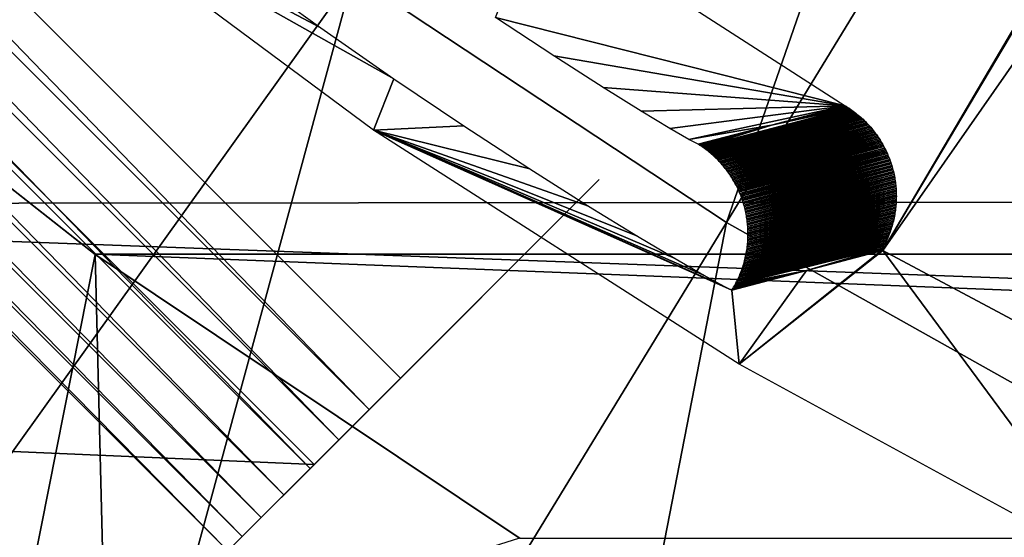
# Model space of a CAD drawing. Header units: millimetres. Extents: x -30.2 to 30.2, y -30.2 to 30.2.
# Tile 10 of 191: x -14.8 to -11, y -21 to -19. Entities that reach past the tile are written whole.
import ezdxf

# ---------------------------------------------------------------- set-up
doc = ezdxf.new("R2010")
doc.units = ezdxf.units.MM
doc.header["$LTSCALE"] = 81.481481
for name, color, linetype in [('1', 7, 'CONTINUOUS'), ('104', 7, 'CONTINUOUS'), ('122', 7, 'CONTINUOUS'), ('127', 7, 'CONTINUOUS'), ('141', 7, 'CONTINUOUS'), ('175', 7, 'CONTINUOUS'), ('24', 7, 'CONTINUOUS'), ('27', 7, 'CONTINUOUS'), ('276', 7, 'CONTINUOUS'), ('277', 7, 'CONTINUOUS'), ('278', 7, 'CONTINUOUS'), ('281', 7, 'CONTINUOUS'), ('3', 7, 'CONTINUOUS'), ('79', 7, 'CONTINUOUS'), ('98', 7, 'CONTINUOUS')]:
    doc.layers.add(name, color=color, linetype=linetype)

msp = doc.modelspace()

# ---------------------------------------------------------------- linework, layer by layer
at = {"layer": '1', "color": 251, "linetype": 'Continuous', "true_color": 0x4c4c4c}
for points in [[(18.6557, -19.6917, 4.4), (-20.0588, -18.2617, 4.4), (20.0953, -18.2215, 4.4), (18.6557, -19.6917, 4.4)], [(-18.6164, -19.7288, 4.4), (-20.0588, -18.2617, 4.4), (18.6557, -19.6917, 4.4), (-18.6164, -19.7288, 4.4)], [(17.1139, -21.0458, 4.4), (-18.6164, -19.7288, 4.4), (18.6557, -19.6917, 4.4), (17.1139, -21.0458, 4.4)], [(-17.072, -21.0797, 4.4), (-18.6164, -19.7288, 4.4), (17.1139, -21.0458, 4.4), (-17.072, -21.0797, 4.4)]]:
    msp.add_3dface(points, dxfattribs=at)
at = {"layer": '104', "color": 251, "linetype": 'Continuous', "true_color": 0x4c4c4c}
for points in [[(-6.4889, -12.7352, -221.4064), (-11.491, -19.903, -212.7), (-7.0537, -12.4312, -221.4064), (-6.4889, -12.7352, -221.4064)], [(-7.0537, -12.4312, -221.4064), (-11.491, -19.903, -212.7), (-7.903, -13.8121, -219.7829), (-7.0537, -12.4312, -221.4064)], [(-10.1559, -20.6163, -212.7), (-11.491, -19.903, -212.7), (-6.4889, -12.7352, -221.4064), (-10.1559, -20.6163, -212.7)]]:
    msp.add_3dface(points, dxfattribs=at)
at = {"layer": '122', "color": 251, "linetype": 'Continuous', "true_color": 0x4c4c4c}
for points in [[(-11.6337, -19.3557, -212.2044), (-12.9562, -19.0215, -162.7162), (-12.793, -18.6098, -212.2044), (-11.6337, -19.3557, -212.2044)], [(-12.7362, -19.1667, -162.9782), (-12.9562, -19.0215, -162.7162), (-11.6337, -19.3557, -212.2044), (-12.7362, -19.1667, -162.9782)], [(-12.5493, -19.2866, -163.2691), (-12.7362, -19.1667, -162.9782), (-11.6337, -19.3557, -212.2044), (-12.5493, -19.2866, -163.2691)], [(-12.4047, -19.3767, -163.5797), (-12.5493, -19.2866, -163.2691), (-11.6337, -19.3557, -212.2044), (-12.4047, -19.3767, -163.5797)], [(-12.2966, -19.4419, -163.9169), (-12.4047, -19.3767, -163.5797), (-11.6337, -19.3557, -212.2044), (-12.2966, -19.4419, -163.9169)], [(-12.2247, -19.4835, -164.2816), (-12.2966, -19.4419, -163.9169), (-11.6337, -19.3557, -212.2044), (-12.2247, -19.4835, -164.2816)], [(-11.912, -19.4295, -188.4226), (-12.2247, -19.4835, -164.2816), (-11.6337, -19.3557, -212.2044), (-11.912, -19.4295, -188.4226)], [(-12.189, -19.5018, -164.6738), (-12.2247, -19.4835, -164.2816), (-11.912, -19.4295, -188.4226), (-12.189, -19.5018, -164.6738)]]:
    msp.add_3dface(points, dxfattribs=at)
at = {"layer": '127', "color": 251, "linetype": 'Continuous', "true_color": 0x4c4c4c}
for points in [[(-12.1748, -19.5111, -164.6737), (-11.912, -19.4295, -188.4226), (-11.6183, -19.3655, -212.2042), (-12.1748, -19.5111, -164.6737)], [(-12.1748, -19.5111, -164.6737), (-11.6183, -19.3655, -212.2042), (-12.1701, -19.5144, -164.6736), (-12.1748, -19.5111, -164.6737)], [(-11.6183, -19.3655, -212.2042), (-11.6132, -19.3689, -212.2042), (-12.1701, -19.5144, -164.6736), (-11.6183, -19.3655, -212.2042)], [(-12.1701, -19.5144, -164.6736), (-11.6132, -19.3689, -212.2042), (-12.1655, -19.5177, -164.6736), (-12.1701, -19.5144, -164.6736)], [(-11.6132, -19.3689, -212.2042), (-11.6082, -19.3724, -212.2041), (-12.1655, -19.5177, -164.6736), (-11.6132, -19.3689, -212.2042)], [(-11.912, -19.4295, -188.4226), (-11.6337, -19.3557, -212.2044), (-11.6285, -19.3589, -212.2043), (-11.912, -19.4295, -188.4226)], [(-11.6285, -19.3589, -212.2043), (-11.6234, -19.3621, -212.2043), (-11.912, -19.4295, -188.4226), (-11.6285, -19.3589, -212.2043)], [(-11.6234, -19.3621, -212.2043), (-11.6183, -19.3655, -212.2042), (-11.912, -19.4295, -188.4226), (-11.6234, -19.3621, -212.2043)], [(-12.1655, -19.5177, -164.6736), (-11.6082, -19.3724, -212.2041), (-12.161, -19.521, -164.6735), (-12.1655, -19.5177, -164.6736)], [(-11.6082, -19.3724, -212.2041), (-11.6032, -19.376, -212.2041), (-12.161, -19.521, -164.6735), (-11.6082, -19.3724, -212.2041)], [(-12.161, -19.521, -164.6735), (-11.6032, -19.376, -212.2041), (-12.1565, -19.5245, -164.6735), (-12.161, -19.521, -164.6735)], [(-11.6032, -19.376, -212.2041), (-11.5984, -19.3796, -212.204), (-12.1565, -19.5245, -164.6735), (-11.6032, -19.376, -212.2041)], [(-12.1565, -19.5245, -164.6735), (-11.5984, -19.3796, -212.204), (-12.152, -19.528, -164.6735), (-12.1565, -19.5245, -164.6735)], [(-11.5984, -19.3796, -212.204), (-11.5935, -19.3833, -212.204), (-12.152, -19.528, -164.6735), (-11.5984, -19.3796, -212.204)], [(-12.152, -19.528, -164.6735), (-11.5935, -19.3833, -212.204), (-12.1476, -19.5315, -164.6734), (-12.152, -19.528, -164.6735)], [(-11.5935, -19.3833, -212.204), (-11.5887, -19.3871, -212.2039), (-12.1476, -19.5315, -164.6734), (-11.5935, -19.3833, -212.204)], [(-12.1476, -19.5315, -164.6734), (-11.5887, -19.3871, -212.2039), (-12.1433, -19.5351, -164.6734), (-12.1476, -19.5315, -164.6734)], [(-11.5887, -19.3871, -212.2039), (-11.584, -19.391, -212.2039), (-12.1433, -19.5351, -164.6734), (-11.5887, -19.3871, -212.2039)], [(-12.1433, -19.5351, -164.6734), (-11.584, -19.391, -212.2039), (-12.1389, -19.5388, -164.6733), (-12.1433, -19.5351, -164.6734)], [(-11.584, -19.391, -212.2039), (-11.5793, -19.3949, -212.2038), (-12.1389, -19.5388, -164.6733), (-11.584, -19.391, -212.2039)], [(-12.1389, -19.5388, -164.6733), (-11.5793, -19.3949, -212.2038), (-12.1347, -19.5426, -164.6733), (-12.1389, -19.5388, -164.6733)], [(-11.5793, -19.3949, -212.2038), (-11.5747, -19.3989, -212.2038), (-12.1347, -19.5426, -164.6733), (-11.5793, -19.3949, -212.2038)], [(-12.1347, -19.5426, -164.6733), (-11.5747, -19.3989, -212.2038), (-12.1305, -19.5464, -164.6733), (-12.1347, -19.5426, -164.6733)], [(-11.5747, -19.3989, -212.2038), (-11.5702, -19.403, -212.2038), (-12.1305, -19.5464, -164.6733), (-11.5747, -19.3989, -212.2038)], [(-12.1305, -19.5464, -164.6733), (-11.5702, -19.403, -212.2038), (-12.1263, -19.5502, -164.6732), (-12.1305, -19.5464, -164.6733)], [(-11.5702, -19.403, -212.2038), (-11.5657, -19.4072, -212.2037), (-12.1263, -19.5502, -164.6732), (-11.5702, -19.403, -212.2038)], [(-12.1263, -19.5502, -164.6732), (-11.5657, -19.4072, -212.2037), (-12.1222, -19.5542, -164.6732), (-12.1263, -19.5502, -164.6732)], [(-11.5657, -19.4072, -212.2037), (-11.5613, -19.4114, -212.2037), (-12.1222, -19.5542, -164.6732), (-11.5657, -19.4072, -212.2037)], [(-12.189, -19.5018, -164.6738), (-11.912, -19.4295, -188.4226), (-12.1842, -19.5048, -164.6738), (-12.189, -19.5018, -164.6738)], [(-12.1842, -19.5048, -164.6738), (-11.912, -19.4295, -188.4226), (-12.1795, -19.5079, -164.6737), (-12.1842, -19.5048, -164.6738)], [(-12.1795, -19.5079, -164.6737), (-11.912, -19.4295, -188.4226), (-12.1748, -19.5111, -164.6737), (-12.1795, -19.5079, -164.6737)], [(-11.5613, -19.4114, -212.2037), (-12.1182, -19.5582, -164.6732), (-12.1222, -19.5542, -164.6732), (-11.5613, -19.4114, -212.2037)], [(-11.557, -19.4157, -212.2036), (-12.1182, -19.5582, -164.6732), (-11.5613, -19.4114, -212.2037), (-11.557, -19.4157, -212.2036)], [(-12.1141, -19.5623, -164.6731), (-12.1182, -19.5582, -164.6732), (-11.557, -19.4157, -212.2036), (-12.1141, -19.5623, -164.6731)], [(-12.1101, -19.5664, -164.6731), (-12.1141, -19.5623, -164.6731), (-11.557, -19.4157, -212.2036), (-12.1101, -19.5664, -164.6731)], [(-11.5528, -19.4199, -212.2036), (-12.1101, -19.5664, -164.6731), (-11.557, -19.4157, -212.2036), (-11.5528, -19.4199, -212.2036)], [(-12.1062, -19.5707, -164.673), (-12.1101, -19.5664, -164.6731), (-11.5528, -19.4199, -212.2036), (-12.1062, -19.5707, -164.673)], [(-11.5487, -19.4242, -212.2036), (-12.1062, -19.5707, -164.673), (-11.5528, -19.4199, -212.2036), (-11.5487, -19.4242, -212.2036)], [(-12.1023, -19.5749, -164.673), (-12.1062, -19.5707, -164.673), (-11.5487, -19.4242, -212.2036), (-12.1023, -19.5749, -164.673)], [(-11.5447, -19.4285, -212.2035), (-12.1023, -19.5749, -164.673), (-11.5487, -19.4242, -212.2036), (-11.5447, -19.4285, -212.2035)], [(-12.0985, -19.5793, -164.673), (-12.1023, -19.5749, -164.673), (-11.5447, -19.4285, -212.2035), (-12.0985, -19.5793, -164.673)], [(-11.5407, -19.4329, -212.2035), (-12.0985, -19.5793, -164.673), (-11.5447, -19.4285, -212.2035), (-11.5407, -19.4329, -212.2035)], [(-12.0948, -19.5837, -164.673), (-12.0985, -19.5793, -164.673), (-11.5407, -19.4329, -212.2035), (-12.0948, -19.5837, -164.673)], [(-11.5368, -19.4374, -212.2035), (-12.0948, -19.5837, -164.673), (-11.5407, -19.4329, -212.2035), (-11.5368, -19.4374, -212.2035)], [(-12.0911, -19.5881, -164.6729), (-12.0948, -19.5837, -164.673), (-11.5368, -19.4374, -212.2035), (-12.0911, -19.5881, -164.6729)], [(-11.533, -19.4419, -212.2034), (-12.0911, -19.5881, -164.6729), (-11.5368, -19.4374, -212.2035), (-11.533, -19.4419, -212.2034)], [(-12.0875, -19.5927, -164.6729), (-12.0911, -19.5881, -164.6729), (-11.533, -19.4419, -212.2034), (-12.0875, -19.5927, -164.6729)], [(-11.5292, -19.4464, -212.2034), (-12.0875, -19.5927, -164.6729), (-11.533, -19.4419, -212.2034), (-11.5292, -19.4464, -212.2034)], [(-12.0839, -19.5972, -164.6729), (-12.0875, -19.5927, -164.6729), (-11.5292, -19.4464, -212.2034), (-12.0839, -19.5972, -164.6729)], [(-11.5255, -19.4511, -212.2034), (-12.0839, -19.5972, -164.6729), (-11.5292, -19.4464, -212.2034), (-11.5255, -19.4511, -212.2034)], [(-12.0804, -19.6018, -164.6728), (-12.0839, -19.5972, -164.6729), (-11.5255, -19.4511, -212.2034), (-12.0804, -19.6018, -164.6728)], [(-11.5219, -19.4557, -212.2033), (-12.0804, -19.6018, -164.6728), (-11.5255, -19.4511, -212.2034), (-11.5219, -19.4557, -212.2033)], [(-12.077, -19.6065, -164.6728), (-12.0804, -19.6018, -164.6728), (-11.5219, -19.4557, -212.2033), (-12.077, -19.6065, -164.6728)], [(-11.5184, -19.4605, -212.2033), (-12.077, -19.6065, -164.6728), (-11.5219, -19.4557, -212.2033), (-11.5184, -19.4605, -212.2033)], [(-12.0736, -19.6112, -164.6728), (-12.077, -19.6065, -164.6728), (-11.5184, -19.4605, -212.2033), (-12.0736, -19.6112, -164.6728)], [(-11.5149, -19.4652, -212.2033), (-12.0736, -19.6112, -164.6728), (-11.5184, -19.4605, -212.2033), (-11.5149, -19.4652, -212.2033)], [(-12.0703, -19.616, -164.6728), (-12.0736, -19.6112, -164.6728), (-11.5149, -19.4652, -212.2033), (-12.0703, -19.616, -164.6728)], [(-11.5115, -19.4701, -212.2033), (-12.0703, -19.616, -164.6728), (-11.5149, -19.4652, -212.2033), (-11.5115, -19.4701, -212.2033)], [(-12.0671, -19.6208, -164.6727), (-12.0703, -19.616, -164.6728), (-11.5115, -19.4701, -212.2033), (-12.0671, -19.6208, -164.6727)], [(-11.5081, -19.475, -212.2032), (-12.0671, -19.6208, -164.6727), (-11.5115, -19.4701, -212.2033), (-11.5081, -19.475, -212.2032)], [(-12.0639, -19.6257, -164.6727), (-12.0671, -19.6208, -164.6727), (-11.5081, -19.475, -212.2032), (-12.0639, -19.6257, -164.6727)], [(-11.5048, -19.4799, -212.2032), (-12.0639, -19.6257, -164.6727), (-11.5081, -19.475, -212.2032), (-11.5048, -19.4799, -212.2032)], [(-12.0608, -19.6306, -164.6727), (-12.0639, -19.6257, -164.6727), (-11.5048, -19.4799, -212.2032), (-12.0608, -19.6306, -164.6727)], [(-11.5016, -19.4849, -212.2032), (-12.0608, -19.6306, -164.6727), (-11.5048, -19.4799, -212.2032), (-11.5016, -19.4849, -212.2032)], [(-12.0578, -19.6356, -164.6727), (-12.0608, -19.6306, -164.6727), (-11.5016, -19.4849, -212.2032), (-12.0578, -19.6356, -164.6727)], [(-11.4985, -19.4899, -212.2032), (-12.0578, -19.6356, -164.6727), (-11.5016, -19.4849, -212.2032), (-11.4985, -19.4899, -212.2032)], [(-12.0549, -19.6406, -164.6726), (-12.0578, -19.6356, -164.6727), (-11.4985, -19.4899, -212.2032), (-12.0549, -19.6406, -164.6726)], [(-11.4955, -19.495, -212.2032), (-12.0549, -19.6406, -164.6726), (-11.4985, -19.4899, -212.2032), (-11.4955, -19.495, -212.2032)], [(-12.052, -19.6457, -164.6726), (-12.0549, -19.6406, -164.6726), (-11.4955, -19.495, -212.2032), (-12.052, -19.6457, -164.6726)], [(-11.4925, -19.5001, -212.2031), (-12.052, -19.6457, -164.6726), (-11.4955, -19.495, -212.2032), (-11.4925, -19.5001, -212.2031)], [(-12.0492, -19.6508, -164.6726), (-12.052, -19.6457, -164.6726), (-11.4925, -19.5001, -212.2031), (-12.0492, -19.6508, -164.6726)], [(-11.4896, -19.5052, -212.2031), (-12.0492, -19.6508, -164.6726), (-11.4925, -19.5001, -212.2031), (-11.4896, -19.5052, -212.2031)], [(-12.0464, -19.6559, -164.6726), (-12.0492, -19.6508, -164.6726), (-11.4896, -19.5052, -212.2031), (-12.0464, -19.6559, -164.6726)], [(-11.4868, -19.5104, -212.2031), (-12.0464, -19.6559, -164.6726), (-11.4896, -19.5052, -212.2031), (-11.4868, -19.5104, -212.2031)], [(-12.0438, -19.6611, -164.6726), (-12.0464, -19.6559, -164.6726), (-11.4868, -19.5104, -212.2031), (-12.0438, -19.6611, -164.6726)], [(-11.484, -19.5157, -212.2031), (-12.0438, -19.6611, -164.6726), (-11.4868, -19.5104, -212.2031), (-11.484, -19.5157, -212.2031)], [(-12.0412, -19.6663, -164.6726), (-12.0438, -19.6611, -164.6726), (-11.484, -19.5157, -212.2031), (-12.0412, -19.6663, -164.6726)], [(-11.4814, -19.521, -212.2031), (-12.0412, -19.6663, -164.6726), (-11.484, -19.5157, -212.2031), (-11.4814, -19.521, -212.2031)], [(-12.0387, -19.6716, -164.6725), (-12.0412, -19.6663, -164.6726), (-11.4814, -19.521, -212.2031), (-12.0387, -19.6716, -164.6725)], [(-11.4788, -19.5263, -212.2031), (-12.0387, -19.6716, -164.6725), (-11.4814, -19.521, -212.2031), (-11.4788, -19.5263, -212.2031)], [(-12.0363, -19.6769, -164.6725), (-12.0387, -19.6716, -164.6725), (-11.4788, -19.5263, -212.2031), (-12.0363, -19.6769, -164.6725)], [(-11.4763, -19.5317, -212.203), (-12.0363, -19.6769, -164.6725), (-11.4788, -19.5263, -212.2031), (-11.4763, -19.5317, -212.203)], [(-12.0339, -19.6822, -164.6725), (-12.0363, -19.6769, -164.6725), (-11.4763, -19.5317, -212.203), (-12.0339, -19.6822, -164.6725)], [(-11.4738, -19.5371, -212.203), (-12.0339, -19.6822, -164.6725), (-11.4763, -19.5317, -212.203), (-11.4738, -19.5371, -212.203)], [(-12.0316, -19.6876, -164.6725), (-12.0339, -19.6822, -164.6725), (-11.4738, -19.5371, -212.203), (-12.0316, -19.6876, -164.6725)], [(-11.4715, -19.5425, -212.203), (-12.0316, -19.6876, -164.6725), (-11.4738, -19.5371, -212.203), (-11.4715, -19.5425, -212.203)], [(-12.0294, -19.693, -164.6725), (-12.0316, -19.6876, -164.6725), (-11.4715, -19.5425, -212.203), (-12.0294, -19.693, -164.6725)], [(-11.4692, -19.548, -212.203), (-12.0294, -19.693, -164.6725), (-11.4715, -19.5425, -212.203), (-11.4692, -19.548, -212.203)], [(-12.0273, -19.6985, -164.6725), (-12.0294, -19.693, -164.6725), (-11.4692, -19.548, -212.203), (-12.0273, -19.6985, -164.6725)], [(-11.467, -19.5535, -212.203), (-12.0273, -19.6985, -164.6725), (-11.4692, -19.548, -212.203), (-11.467, -19.5535, -212.203)], [(-12.0252, -19.704, -164.6725), (-12.0273, -19.6985, -164.6725), (-11.467, -19.5535, -212.203), (-12.0252, -19.704, -164.6725)], [(-11.4649, -19.559, -212.203), (-12.0252, -19.704, -164.6725), (-11.467, -19.5535, -212.203), (-11.4649, -19.559, -212.203)], [(-12.0233, -19.7095, -164.6725), (-12.0252, -19.704, -164.6725), (-11.4649, -19.559, -212.203), (-12.0233, -19.7095, -164.6725)], [(-11.4629, -19.5645, -212.203), (-12.0233, -19.7095, -164.6725), (-11.4649, -19.559, -212.203), (-11.4629, -19.5645, -212.203)], [(-12.0214, -19.715, -164.6725), (-12.0233, -19.7095, -164.6725), (-11.4629, -19.5645, -212.203), (-12.0214, -19.715, -164.6725)], [(-11.461, -19.5701, -212.203), (-12.0214, -19.715, -164.6725), (-11.4629, -19.5645, -212.203), (-11.461, -19.5701, -212.203)], [(-12.0196, -19.7206, -164.6725), (-12.0214, -19.715, -164.6725), (-11.461, -19.5701, -212.203), (-12.0196, -19.7206, -164.6725)], [(-11.4591, -19.5758, -212.203), (-12.0196, -19.7206, -164.6725), (-11.461, -19.5701, -212.203), (-11.4591, -19.5758, -212.203)], [(-12.0179, -19.7262, -164.6725), (-12.0196, -19.7206, -164.6725), (-11.4591, -19.5758, -212.203), (-12.0179, -19.7262, -164.6725)], [(-11.4573, -19.5814, -212.203), (-12.0179, -19.7262, -164.6725), (-11.4591, -19.5758, -212.203), (-11.4573, -19.5814, -212.203)], [(-12.0162, -19.7318, -164.6725), (-12.0179, -19.7262, -164.6725), (-11.4573, -19.5814, -212.203), (-12.0162, -19.7318, -164.6725)], [(-11.4556, -19.5871, -212.203), (-12.0162, -19.7318, -164.6725), (-11.4573, -19.5814, -212.203), (-11.4556, -19.5871, -212.203)], [(-12.0147, -19.7375, -164.6725), (-12.0162, -19.7318, -164.6725), (-11.4556, -19.5871, -212.203), (-12.0147, -19.7375, -164.6725)], [(-11.454, -19.5928, -212.203), (-12.0147, -19.7375, -164.6725), (-11.4556, -19.5871, -212.203), (-11.454, -19.5928, -212.203)], [(-12.0132, -19.7432, -164.6725), (-12.0147, -19.7375, -164.6725), (-11.454, -19.5928, -212.203), (-12.0132, -19.7432, -164.6725)], [(-11.4525, -19.5986, -212.203), (-12.0132, -19.7432, -164.6725), (-11.454, -19.5928, -212.203), (-11.4525, -19.5986, -212.203)], [(-12.0118, -19.7489, -164.6725), (-12.0132, -19.7432, -164.6725), (-11.4525, -19.5986, -212.203), (-12.0118, -19.7489, -164.6725)], [(-11.4511, -19.6044, -212.203), (-12.0118, -19.7489, -164.6725), (-11.4525, -19.5986, -212.203), (-11.4511, -19.6044, -212.203)], [(-12.0105, -19.7546, -164.6725), (-12.0118, -19.7489, -164.6725), (-11.4511, -19.6044, -212.203), (-12.0105, -19.7546, -164.6725)], [(-11.4497, -19.6102, -212.203), (-12.0105, -19.7546, -164.6725), (-11.4511, -19.6044, -212.203), (-11.4497, -19.6102, -212.203)], [(-12.0093, -19.7604, -164.6725), (-12.0105, -19.7546, -164.6725), (-11.4497, -19.6102, -212.203), (-12.0093, -19.7604, -164.6725)], [(-11.4484, -19.616, -212.203), (-12.0093, -19.7604, -164.6725), (-11.4497, -19.6102, -212.203), (-11.4484, -19.616, -212.203)], [(-12.0081, -19.7661, -164.6725), (-12.0093, -19.7604, -164.6725), (-11.4484, -19.616, -212.203), (-12.0081, -19.7661, -164.6725)], [(-11.4472, -19.6218, -212.203), (-12.0081, -19.7661, -164.6725), (-11.4484, -19.616, -212.203), (-11.4472, -19.6218, -212.203)], [(-12.0071, -19.7719, -164.6725), (-12.0081, -19.7661, -164.6725), (-11.4472, -19.6218, -212.203), (-12.0071, -19.7719, -164.6725)], [(-11.4461, -19.6277, -212.203), (-12.0071, -19.7719, -164.6725), (-11.4472, -19.6218, -212.203), (-11.4461, -19.6277, -212.203)], [(-12.0061, -19.7777, -164.6725), (-12.0071, -19.7719, -164.6725), (-11.4461, -19.6277, -212.203), (-12.0061, -19.7777, -164.6725)], [(-11.4451, -19.6336, -212.203), (-12.0061, -19.7777, -164.6725), (-11.4461, -19.6277, -212.203), (-11.4451, -19.6336, -212.203)], [(-12.0052, -19.7835, -164.6725), (-12.0061, -19.7777, -164.6725), (-11.4451, -19.6336, -212.203), (-12.0052, -19.7835, -164.6725)], [(-11.4442, -19.6395, -212.203), (-12.0052, -19.7835, -164.6725), (-11.4451, -19.6336, -212.203), (-11.4442, -19.6395, -212.203)], [(-12.0044, -19.7894, -164.6725), (-12.0052, -19.7835, -164.6725), (-11.4442, -19.6395, -212.203), (-12.0044, -19.7894, -164.6725)], [(-11.4434, -19.6454, -212.203), (-12.0044, -19.7894, -164.6725), (-11.4442, -19.6395, -212.203), (-11.4434, -19.6454, -212.203)], [(-12.0037, -19.7952, -164.6725), (-12.0044, -19.7894, -164.6725), (-11.4434, -19.6454, -212.203), (-12.0037, -19.7952, -164.6725)], [(-11.4426, -19.6513, -212.203), (-12.0037, -19.7952, -164.6725), (-11.4434, -19.6454, -212.203), (-11.4426, -19.6513, -212.203)], [(-12.003, -19.8011, -164.6725), (-12.0037, -19.7952, -164.6725), (-11.4426, -19.6513, -212.203), (-12.003, -19.8011, -164.6725)], [(-11.442, -19.6572, -212.203), (-12.003, -19.8011, -164.6725), (-11.4426, -19.6513, -212.203), (-11.442, -19.6572, -212.203)], [(-12.0025, -19.807, -164.6725), (-12.003, -19.8011, -164.6725), (-11.442, -19.6572, -212.203), (-12.0025, -19.807, -164.6725)], [(-11.4414, -19.6631, -212.203), (-12.0025, -19.807, -164.6725), (-11.442, -19.6572, -212.203), (-11.4414, -19.6631, -212.203)], [(-12.002, -19.8129, -164.6725), (-12.0025, -19.807, -164.6725), (-11.4414, -19.6631, -212.203), (-12.002, -19.8129, -164.6725)], [(-11.4409, -19.669, -212.203), (-12.002, -19.8129, -164.6725), (-11.4414, -19.6631, -212.203), (-11.4409, -19.669, -212.203)], [(-12.0017, -19.8188, -164.6725), (-12.002, -19.8129, -164.6725), (-11.4409, -19.669, -212.203), (-12.0017, -19.8188, -164.6725)], [(-11.4405, -19.6749, -212.2031), (-12.0017, -19.8188, -164.6725), (-11.4409, -19.669, -212.203), (-11.4405, -19.6749, -212.2031)], [(-12.0014, -19.8247, -164.6726), (-12.0017, -19.8188, -164.6725), (-11.4405, -19.6749, -212.2031), (-12.0014, -19.8247, -164.6726)], [(-11.4402, -19.6809, -212.2031), (-12.0014, -19.8247, -164.6726), (-11.4405, -19.6749, -212.2031), (-11.4402, -19.6809, -212.2031)], [(-12.0012, -19.8306, -164.6726), (-12.0014, -19.8247, -164.6726), (-11.4402, -19.6809, -212.2031), (-12.0012, -19.8306, -164.6726)], [(-12.0013, -19.8543, -164.6726), (-12.0011, -19.8484, -164.6726), (-11.4399, -19.7045, -212.2031), (-12.0013, -19.8543, -164.6726)], [(-11.44, -19.7103, -212.2032), (-12.0013, -19.8543, -164.6726), (-11.4399, -19.7045, -212.2031), (-11.44, -19.7103, -212.2032)], [(-11.44, -19.6868, -212.2031), (-12.0012, -19.8306, -164.6726), (-11.4402, -19.6809, -212.2031), (-11.44, -19.6868, -212.2031)], [(-12.0011, -19.8365, -164.6726), (-12.0012, -19.8306, -164.6726), (-11.44, -19.6868, -212.2031), (-12.0011, -19.8365, -164.6726)], [(-11.4399, -19.6927, -212.2031), (-12.0011, -19.8365, -164.6726), (-11.44, -19.6868, -212.2031), (-11.4399, -19.6927, -212.2031)], [(-12.001, -19.8424, -164.6726), (-12.0011, -19.8365, -164.6726), (-11.4399, -19.6927, -212.2031), (-12.001, -19.8424, -164.6726)], [(-12.0011, -19.8484, -164.6726), (-12.001, -19.8424, -164.6726), (-11.4398, -19.6986, -212.2031), (-12.0011, -19.8484, -164.6726)], [(-11.4399, -19.7045, -212.2031), (-12.0011, -19.8484, -164.6726), (-11.4398, -19.6986, -212.2031), (-11.4399, -19.7045, -212.2031)], [(-11.4398, -19.6986, -212.2031), (-12.001, -19.8424, -164.6726), (-11.4399, -19.6927, -212.2031), (-11.4398, -19.6986, -212.2031)], [(-12.0034, -19.884, -164.6728), (-12.0028, -19.878, -164.6727), (-11.4419, -19.7395, -212.2033), (-12.0034, -19.884, -164.6728)], [(-11.4426, -19.7452, -212.2033), (-12.0034, -19.884, -164.6728), (-11.4419, -19.7395, -212.2033), (-11.4426, -19.7452, -212.2033)], [(-12.0028, -19.878, -164.6727), (-12.0023, -19.8721, -164.6727), (-11.4409, -19.7279, -212.2032), (-12.0028, -19.878, -164.6727)], [(-11.4414, -19.7337, -212.2032), (-12.0028, -19.878, -164.6727), (-11.4409, -19.7279, -212.2032), (-11.4414, -19.7337, -212.2032)], [(-11.4419, -19.7395, -212.2033), (-12.0028, -19.878, -164.6727), (-11.4414, -19.7337, -212.2032), (-11.4419, -19.7395, -212.2033)], [(-12.0023, -19.8721, -164.6727), (-12.0018, -19.8662, -164.6727), (-11.4405, -19.7221, -212.2032), (-12.0023, -19.8721, -164.6727)], [(-11.4409, -19.7279, -212.2032), (-12.0023, -19.8721, -164.6727), (-11.4405, -19.7221, -212.2032), (-11.4409, -19.7279, -212.2032)], [(-12.0018, -19.8662, -164.6727), (-12.0015, -19.8602, -164.6727), (-11.4402, -19.7162, -212.2032), (-12.0018, -19.8662, -164.6727)], [(-11.4405, -19.7221, -212.2032), (-12.0018, -19.8662, -164.6727), (-11.4402, -19.7162, -212.2032), (-11.4405, -19.7221, -212.2032)], [(-12.0015, -19.8602, -164.6727), (-12.0013, -19.8543, -164.6726), (-11.44, -19.7103, -212.2032), (-12.0015, -19.8602, -164.6727)], [(-11.4402, -19.7162, -212.2032), (-12.0015, -19.8602, -164.6727), (-11.44, -19.7103, -212.2032), (-11.4402, -19.7162, -212.2032)], [(-12.01, -19.9252, -164.673), (-12.0088, -19.9193, -164.6729), (-11.4483, -19.7803, -212.2035), (-12.01, -19.9252, -164.673)], [(-11.4496, -19.7863, -212.2035), (-12.01, -19.9252, -164.673), (-11.4483, -19.7803, -212.2035), (-11.4496, -19.7863, -212.2035)], [(-12.0088, -19.9193, -164.6729), (-12.0077, -19.9135, -164.6729), (-11.447, -19.7742, -212.2034), (-12.0088, -19.9193, -164.6729)], [(-11.4483, -19.7803, -212.2035), (-12.0088, -19.9193, -164.6729), (-11.447, -19.7742, -212.2034), (-11.4483, -19.7803, -212.2035)], [(-12.0077, -19.9135, -164.6729), (-12.0066, -19.9076, -164.6729), (-11.4459, -19.768, -212.2034), (-12.0077, -19.9135, -164.6729)], [(-11.447, -19.7742, -212.2034), (-12.0077, -19.9135, -164.6729), (-11.4459, -19.768, -212.2034), (-11.447, -19.7742, -212.2034)], [(-12.0066, -19.9076, -164.6729), (-12.0057, -19.9017, -164.6728), (-11.4449, -19.7624, -212.2034), (-12.0066, -19.9076, -164.6729)], [(-11.4459, -19.768, -212.2034), (-12.0066, -19.9076, -164.6729), (-11.4449, -19.7624, -212.2034), (-11.4459, -19.768, -212.2034)], [(-12.0057, -19.9017, -164.6728), (-12.0048, -19.8958, -164.6728), (-11.4441, -19.7567, -212.2033), (-12.0057, -19.9017, -164.6728)], [(-11.4449, -19.7624, -212.2034), (-12.0057, -19.9017, -164.6728), (-11.4441, -19.7567, -212.2033), (-11.4449, -19.7624, -212.2034)], [(-12.0048, -19.8958, -164.6728), (-12.004, -19.8899, -164.6728), (-11.4433, -19.751, -212.2033), (-12.0048, -19.8958, -164.6728)], [(-11.4441, -19.7567, -212.2033), (-12.0048, -19.8958, -164.6728), (-11.4433, -19.751, -212.2033), (-11.4441, -19.7567, -212.2033)], [(-12.004, -19.8899, -164.6728), (-12.0034, -19.884, -164.6728), (-11.4426, -19.7452, -212.2033), (-12.004, -19.8899, -164.6728)], [(-11.4433, -19.751, -212.2033), (-12.004, -19.8899, -164.6728), (-11.4426, -19.7452, -212.2033), (-11.4433, -19.751, -212.2033)], [(-12.0192, -19.96, -164.6732), (-12.0174, -19.9542, -164.6731), (-11.4575, -19.8161, -212.2037), (-12.0192, -19.96, -164.6732)], [(-11.4594, -19.822, -212.2037), (-12.0192, -19.96, -164.6732), (-11.4575, -19.8161, -212.2037), (-11.4594, -19.822, -212.2037)], [(-12.0174, -19.9542, -164.6731), (-12.0158, -19.9485, -164.6731), (-11.4557, -19.8102, -212.2036), (-12.0174, -19.9542, -164.6731)], [(-11.4575, -19.8161, -212.2037), (-12.0174, -19.9542, -164.6731), (-11.4557, -19.8102, -212.2036), (-11.4575, -19.8161, -212.2037)], [(-12.0158, -19.9485, -164.6731), (-12.0142, -19.9427, -164.6731), (-11.4541, -19.8043, -212.2036), (-12.0158, -19.9485, -164.6731)], [(-11.4557, -19.8102, -212.2036), (-12.0158, -19.9485, -164.6731), (-11.4541, -19.8043, -212.2036), (-11.4557, -19.8102, -212.2036)], [(-12.0142, -19.9427, -164.6731), (-12.0127, -19.9369, -164.673), (-11.4525, -19.7984, -212.2036), (-12.0142, -19.9427, -164.6731)], [(-11.4541, -19.8043, -212.2036), (-12.0142, -19.9427, -164.6731), (-11.4525, -19.7984, -212.2036), (-11.4541, -19.8043, -212.2036)], [(-12.0127, -19.9369, -164.673), (-12.0113, -19.931, -164.673), (-11.451, -19.7924, -212.2035), (-12.0127, -19.9369, -164.673)], [(-11.4525, -19.7984, -212.2036), (-12.0127, -19.9369, -164.673), (-11.451, -19.7924, -212.2035), (-11.4525, -19.7984, -212.2036)], [(-12.0113, -19.931, -164.673), (-12.01, -19.9252, -164.673), (-11.4496, -19.7863, -212.2035), (-12.0113, -19.931, -164.673)], [(-11.451, -19.7924, -212.2035), (-12.0113, -19.931, -164.673), (-11.4496, -19.7863, -212.2035), (-11.451, -19.7924, -212.2035)], [(-12.0314, -19.9939, -164.6734), (-12.0292, -19.9884, -164.6734), (-11.4699, -19.8507, -212.2039), (-12.0314, -19.9939, -164.6734)], [(-11.4723, -19.8563, -212.204), (-12.0314, -19.9939, -164.6734), (-11.4699, -19.8507, -212.2039), (-11.4723, -19.8563, -212.204)], [(-12.0292, -19.9884, -164.6734), (-12.027, -19.9827, -164.6733), (-11.4676, -19.845, -212.2039), (-12.0292, -19.9884, -164.6734)], [(-11.4699, -19.8507, -212.2039), (-12.0292, -19.9884, -164.6734), (-11.4676, -19.845, -212.2039), (-11.4699, -19.8507, -212.2039)], [(-12.027, -19.9827, -164.6733), (-12.0249, -19.9771, -164.6733), (-11.4654, -19.8393, -212.2039), (-12.027, -19.9827, -164.6733)], [(-11.4676, -19.845, -212.2039), (-12.027, -19.9827, -164.6733), (-11.4654, -19.8393, -212.2039), (-11.4676, -19.845, -212.2039)], [(-12.0249, -19.9771, -164.6733), (-12.0229, -19.9714, -164.6732), (-11.4633, -19.8336, -212.2038), (-12.0249, -19.9771, -164.6733)], [(-11.4654, -19.8393, -212.2039), (-12.0249, -19.9771, -164.6733), (-11.4633, -19.8336, -212.2038), (-11.4654, -19.8393, -212.2039)], [(-12.0229, -19.9714, -164.6732), (-12.021, -19.9657, -164.6732), (-11.4613, -19.8278, -212.2038), (-12.0229, -19.9714, -164.6732)], [(-11.4633, -19.8336, -212.2038), (-12.0229, -19.9714, -164.6732), (-11.4613, -19.8278, -212.2038), (-11.4633, -19.8336, -212.2038)], [(-12.021, -19.9657, -164.6732), (-12.0192, -19.96, -164.6732), (-11.4594, -19.822, -212.2037), (-12.021, -19.9657, -164.6732)], [(-11.4613, -19.8278, -212.2038), (-12.021, -19.9657, -164.6732), (-11.4594, -19.822, -212.2037), (-11.4613, -19.8278, -212.2038)], [(-12.0496, -20.0321, -164.6737), (-12.0468, -20.0268, -164.6737), (-11.4881, -19.8889, -212.2043), (-12.0496, -20.0321, -164.6737)], [(-11.491, -19.8942, -212.2043), (-12.0496, -20.0321, -164.6737), (-11.4881, -19.8889, -212.2043), (-11.491, -19.8942, -212.2043)], [(-12.0468, -20.0268, -164.6737), (-12.044, -20.0214, -164.6736), (-11.4852, -19.8836, -212.2042), (-12.0468, -20.0268, -164.6737)], [(-11.4881, -19.8889, -212.2043), (-12.0468, -20.0268, -164.6737), (-11.4852, -19.8836, -212.2042), (-11.4881, -19.8889, -212.2043)], [(-12.044, -20.0214, -164.6736), (-12.0413, -20.016, -164.6736), (-11.4825, -19.8783, -212.2042), (-12.044, -20.0214, -164.6736)], [(-11.4852, -19.8836, -212.2042), (-12.044, -20.0214, -164.6736), (-11.4825, -19.8783, -212.2042), (-11.4852, -19.8836, -212.2042)], [(-12.0413, -20.016, -164.6736), (-12.0387, -20.0105, -164.6735), (-11.4798, -19.8728, -212.2041), (-12.0413, -20.016, -164.6736)], [(-11.4825, -19.8783, -212.2042), (-12.0413, -20.016, -164.6736), (-11.4798, -19.8728, -212.2041), (-11.4825, -19.8783, -212.2042)], [(-12.0387, -20.0105, -164.6735), (-12.0362, -20.005, -164.6735), (-11.4772, -19.8674, -212.2041), (-12.0387, -20.0105, -164.6735)], [(-11.4798, -19.8728, -212.2041), (-12.0387, -20.0105, -164.6735), (-11.4772, -19.8674, -212.2041), (-11.4798, -19.8728, -212.2041)], [(-12.0362, -20.005, -164.6735), (-12.0338, -19.9995, -164.6735), (-11.4747, -19.8619, -212.204), (-12.0362, -20.005, -164.6735)], [(-11.4772, -19.8674, -212.2041), (-12.0362, -20.005, -164.6735), (-11.4747, -19.8619, -212.204), (-11.4772, -19.8674, -212.2041)], [(-12.0338, -19.9995, -164.6735), (-12.0314, -19.9939, -164.6734), (-11.4723, -19.8563, -212.204), (-12.0338, -19.9995, -164.6735)], [(-11.4747, -19.8619, -212.204), (-12.0338, -19.9995, -164.6735), (-11.4723, -19.8563, -212.204), (-11.4747, -19.8619, -212.204)], [(-11.491, -19.8942, -212.2043), (-11.7801, -19.9797, -188.4217), (-12.0496, -20.0321, -164.6737), (-11.491, -19.8942, -212.2043)], [(-11.4939, -19.8994, -212.2044), (-11.7801, -19.9797, -188.4217), (-11.491, -19.8942, -212.2043), (-11.4939, -19.8994, -212.2044)], [(-11.497, -19.9046, -212.2044), (-11.7801, -19.9797, -188.4217), (-11.4939, -19.8994, -212.2044), (-11.497, -19.9046, -212.2044)], [(-11.7801, -19.9797, -188.4217), (-12.0618, -20.0531, -164.6738), (-12.0587, -20.0479, -164.6739), (-11.7801, -19.9797, -188.4217)], [(-12.0587, -20.0479, -164.6739), (-12.0556, -20.0427, -164.6738), (-11.7801, -19.9797, -188.4217), (-12.0587, -20.0479, -164.6739)], [(-12.0556, -20.0427, -164.6738), (-12.0526, -20.0374, -164.6738), (-11.7801, -19.9797, -188.4217), (-12.0556, -20.0427, -164.6738)], [(-12.0526, -20.0374, -164.6738), (-12.0496, -20.0321, -164.6737), (-11.7801, -19.9797, -188.4217), (-12.0526, -20.0374, -164.6738)]]:
    msp.add_3dface(points, dxfattribs=at)
at = {"layer": '141', "color": 251, "linetype": 'Continuous', "true_color": 0x4c4c4c}
for points in [[(-16.1322, -20.2979, -138.7), (-14.5682, -21.4481, -138.7), (-16.0995, -20.444, -136), (-16.1322, -20.2979, -138.7)], [(-16.0995, -20.444, -136), (-14.5682, -21.4481, -138.7), (-14.4959, -21.6106, -136), (-16.0995, -20.444, -136)]]:
    msp.add_3dface(points, dxfattribs=at)
at = {"layer": '175', "color": 251, "linetype": 'Continuous', "true_color": 0x4c4c4c}
msp.add_3dface([(-10.7044, -19.1629, -124.7), (-11.028, -18.9754, -211.7), (-11.4475, -18.7284, -124.7), (-10.7044, -19.1629, -124.7)], dxfattribs=at)
at = {"layer": '24', "color": 251, "linetype": 'Continuous', "true_color": 0x4c4c4c}
msp.add_3dface([(-16.2195, -20.1379, -136), (-14.7346, -21.2486, -136), (-14.8661, -21.3679, -131.0481), (-16.2195, -20.1379, -136)], dxfattribs=at)
at = {"layer": '27', "color": 251, "linetype": 'Continuous', "true_color": 0x4c4c4c}
for points in [[(-14.7346, -21.2486, -136), (-16.2195, -20.1379, -136), (-15.9904, -18.7216, -136), (-14.7346, -21.2486, -136)], [(-14.4713, -19.919, -136), (-14.7346, -21.2486, -136), (-15.9904, -18.7216, -136), (-14.4713, -19.919, -136)], [(-14.4324, -21.4884, -136), (-14.7346, -21.2486, -136), (-14.4713, -19.919, -136), (-14.4324, -21.4884, -136)], [(-12.8653, -20.9922, -136), (-14.4324, -21.4884, -136), (-14.4713, -19.919, -136), (-12.8653, -20.9922, -136)]]:
    msp.add_3dface(points, dxfattribs=at)
at = {"layer": '276', "color": 25, "linetype": 'Continuous', "true_color": 0x996633}
for points in [[(-12.5644, -19.6355, -213.2), (-13.4514, -20.5225, -212.6619), (-13.9694, -21.0405, -212.5827), (-12.5644, -19.6355, -213.2)], [(-13.9148, -20.9859, -212.732), (-12.5644, -19.6355, -213.2), (-13.9694, -21.0405, -212.5827), (-13.9148, -20.9859, -212.732)], [(-13.8434, -20.9144, -212.8663), (-12.5644, -19.6355, -213.2), (-13.9148, -20.9859, -212.732), (-13.8434, -20.9144, -212.8663)], [(-13.757, -20.8281, -212.9818), (-12.5644, -19.6355, -213.2), (-13.8434, -20.9144, -212.8663), (-13.757, -20.8281, -212.9818)], [(-13.3161, -20.3872, -213.2), (-12.5644, -19.6355, -213.2), (-13.757, -20.8281, -212.9818), (-13.3161, -20.3872, -213.2)], [(-13.3851, -20.4562, -212.6904), (-13.4514, -20.5225, -212.6619), (-12.5644, -19.6355, -213.2), (-13.3851, -20.4562, -212.6904)], [(-13.3161, -20.3872, -212.7), (-13.3851, -20.4562, -212.6904), (-12.5644, -19.6355, -213.2), (-13.3161, -20.3872, -212.7)], [(-12.5644, -19.6355, -212.7), (-13.3161, -20.3872, -212.7), (-12.5644, -19.6355, -213.2), (-12.5644, -19.6355, -212.7)], [(-13.6581, -20.7292, -213.0752), (-13.3161, -20.3872, -213.2), (-13.757, -20.8281, -212.9818), (-13.6581, -20.7292, -213.0752)], [(-13.4346, -20.5056, -213.1859), (-13.3161, -20.3872, -213.2), (-13.6581, -20.7292, -213.0752), (-13.4346, -20.5056, -213.1859)], [(-13.4514, -20.5225, -212.6619), (-13.5125, -20.5836, -212.6157), (-13.9694, -21.0405, -212.5827), (-13.4514, -20.5225, -212.6619)], [(-13.5497, -20.6207, -213.1439), (-13.4346, -20.5056, -213.1859), (-13.6581, -20.7292, -213.0752), (-13.5497, -20.6207, -213.1439)], [(-13.5125, -20.5836, -212.6157), (-13.5661, -20.6372, -212.5536), (-13.9694, -21.0405, -212.5827), (-13.5125, -20.5836, -212.6157)], [(-13.5661, -20.6372, -212.5536), (-13.6101, -20.6811, -212.4778), (-13.9694, -21.0405, -212.5827), (-13.5661, -20.6372, -212.5536)], [(-13.6101, -20.6811, -212.4778), (-13.6427, -20.7138, -212.3913), (-13.9694, -21.0405, -212.5827), (-13.6101, -20.6811, -212.4778)], [(-13.6427, -20.7138, -212.3913), (-20.1284, -27.1995, -190.2479), (-20.455, -27.5261, -190.4393), (-13.6427, -20.7138, -212.3913)], [(-13.9694, -21.0405, -212.5827), (-13.6427, -20.7138, -212.3913), (-20.455, -27.5261, -190.4393), (-13.9694, -21.0405, -212.5827)]]:
    msp.add_3dface(points, dxfattribs=at)
at = {"layer": '277', "color": 25, "linetype": 'Continuous', "true_color": 0x996633}
for points in [[(-20.5056, -13.4346, -213.1859), (-20.3872, -13.3161, -213.2), (-13.4346, -20.5056, -213.1859), (-20.5056, -13.4346, -213.1859)], [(-20.3872, -13.3161, -213.2), (-13.3161, -20.3872, -213.2), (-13.4346, -20.5056, -213.1859), (-20.3872, -13.3161, -213.2)], [(-20.6207, -13.5497, -213.1439), (-20.5056, -13.4346, -213.1859), (-13.5497, -20.6207, -213.1439), (-20.6207, -13.5497, -213.1439)], [(-20.5056, -13.4346, -213.1859), (-13.4346, -20.5056, -213.1859), (-13.5497, -20.6207, -213.1439), (-20.5056, -13.4346, -213.1859)], [(-20.7292, -13.6581, -213.0752), (-20.6207, -13.5497, -213.1439), (-13.6581, -20.7292, -213.0752), (-20.7292, -13.6581, -213.0752)], [(-20.6207, -13.5497, -213.1439), (-13.5497, -20.6207, -213.1439), (-13.6581, -20.7292, -213.0752), (-20.6207, -13.5497, -213.1439)], [(-20.8281, -13.757, -212.9818), (-20.7292, -13.6581, -213.0752), (-13.757, -20.8281, -212.9818), (-20.8281, -13.757, -212.9818)], [(-20.7292, -13.6581, -213.0752), (-13.6581, -20.7292, -213.0752), (-13.757, -20.8281, -212.9818), (-20.7292, -13.6581, -213.0752)], [(-20.9144, -13.8434, -212.8663), (-20.8281, -13.757, -212.9818), (-13.8434, -20.9144, -212.8663), (-20.9144, -13.8434, -212.8663)], [(-20.8281, -13.757, -212.9818), (-13.757, -20.8281, -212.9818), (-13.8434, -20.9144, -212.8663), (-20.8281, -13.757, -212.9818)], [(-20.9859, -13.9148, -212.732), (-20.9144, -13.8434, -212.8663), (-13.9148, -20.9859, -212.732), (-20.9859, -13.9148, -212.732)], [(-20.9144, -13.8434, -212.8663), (-13.8434, -20.9144, -212.8663), (-13.9148, -20.9859, -212.732), (-20.9144, -13.8434, -212.8663)], [(-21.0405, -13.9694, -212.5827), (-20.9859, -13.9148, -212.732), (-13.9694, -21.0405, -212.5827), (-21.0405, -13.9694, -212.5827)], [(-20.9859, -13.9148, -212.732), (-13.9148, -20.9859, -212.732), (-13.9694, -21.0405, -212.5827), (-20.9859, -13.9148, -212.732)]]:
    msp.add_3dface(points, dxfattribs=at)
at = {"layer": '278', "color": 25, "linetype": 'Continuous', "true_color": 0x996633}
msp.add_3dface([(-21.0405, -13.9694, -212.5827), (-13.9694, -21.0405, -212.5827), (-20.455, -27.5261, -190.4393), (-21.0405, -13.9694, -212.5827)], dxfattribs=at)
at = {"layer": '281', "color": 25, "linetype": 'Continuous', "true_color": 0x996633}
for points in [[(-20.7138, -13.6427, -212.3913), (-27.1995, -20.1284, -190.2479), (-13.6427, -20.7138, -212.3913), (-20.7138, -13.6427, -212.3913)], [(-27.1995, -20.1284, -190.2479), (-20.1284, -27.1995, -190.2479), (-13.6427, -20.7138, -212.3913), (-27.1995, -20.1284, -190.2479)]]:
    msp.add_3dface(points, dxfattribs=at)
at = {"layer": '3', "color": 251, "linetype": 'Continuous', "true_color": 0x4c4c4c}
for points in [[(-13.4954, -18.8631, 6.367), (-12.0824, -19.7978, 6.367), (-10.1229, -14.1492, 6.644), (-13.4954, -18.8631, 6.367)], [(-12.0824, -19.7978, 6.367), (-9.063, -14.8504, 6.644), (-10.1229, -14.1492, 6.644), (-12.0824, -19.7978, 6.367)], [(-12.0824, -19.7978, 6.367), (-10.6051, -20.627, 6.367), (-9.063, -14.8504, 6.644), (-12.0824, -19.7978, 6.367)], [(-14.8363, -17.8276, 6.367), (-16.8519, -23.5546, 6.0125), (-13.4954, -18.8631, 6.367), (-14.8363, -17.8276, 6.367)], [(-16.8519, -23.5546, 6.0125), (-15.0875, -24.7219, 6.0125), (-13.4954, -18.8631, 6.367), (-16.8519, -23.5546, 6.0125)], [(-13.4954, -18.8631, 6.367), (-15.0875, -24.7219, 6.0125), (-12.0824, -19.7978, 6.367), (-13.4954, -18.8631, 6.367)], [(-15.0875, -24.7219, 6.0125), (-13.2427, -25.7572, 6.0125), (-12.0824, -19.7978, 6.367), (-15.0875, -24.7219, 6.0125)], [(-12.0824, -19.7978, 6.367), (-13.2427, -25.7572, 6.0125), (-10.6051, -20.627, 6.367), (-12.0824, -19.7978, 6.367)], [(-13.2427, -25.7572, 6.0125), (-11.3272, -26.6552, 6.0125), (-10.6051, -20.627, 6.367), (-13.2427, -25.7572, 6.0125)], [(-10.6051, -20.627, 6.367), (-11.3272, -26.6552, 6.0125), (-9.0711, -21.3461, 6.367), (-10.6051, -20.627, 6.367)]]:
    msp.add_3dface(points, dxfattribs=at)
at = {"layer": '79', "color": 251, "linetype": 'Continuous', "true_color": 0x4c4c4c}
for points in [[(-3.1916, -18.9497, -120), (-2.3975, -19.0664, -120), (-15.989, -18.7227, -120), (-3.1916, -18.9497, -120)], [(-2.3975, -19.0664, -120), (-1.6005, -19.15, -120), (-15.989, -18.7227, -120), (-2.3975, -19.0664, -120)], [(-1.6005, -19.15, -120), (-0.8022, -19.1999, -120), (-15.989, -18.7227, -120), (-1.6005, -19.15, -120)], [(-15.989, -18.7227, -120), (-0.8022, -19.1999, -120), (14.4727, -19.9179, -120), (-15.989, -18.7227, -120)], [(-14.4727, -19.9179, -120), (-15.989, -18.7227, -120), (14.4727, -19.9179, -120), (-14.4727, -19.9179, -120)], [(-12.8633, -20.9934, -120), (-14.4727, -19.9179, -120), (12.8633, -20.9934, -120), (-12.8633, -20.9934, -120)], [(12.8633, -20.9934, -120), (-14.4727, -19.9179, -120), (14.4727, -19.9179, -120), (12.8633, -20.9934, -120)]]:
    msp.add_3dface(points, dxfattribs=at)
at = {"layer": '98', "color": 251, "linetype": 'Continuous', "true_color": 0x4c4c4c}
for points in [[(-13.4184, -19.4479, -138.7), (-14.7375, -18.4683, -138.7), (-13.3408, -19.2533, -162.0974), (-13.4184, -19.4479, -138.7)], [(-13.3408, -19.2533, -162.0974), (-14.7375, -18.4683, -138.7), (-13.6176, -19.0603, -161.9337), (-13.3408, -19.2533, -162.0974)], [(-13.6176, -19.0603, -161.9337), (-14.7375, -18.4683, -138.7), (-13.9118, -18.8479, -161.8128), (-13.6176, -19.0603, -161.9337)], [(-13.0765, -19.4315, -162.3107), (-13.4184, -19.4479, -138.7), (-13.3408, -19.2533, -162.0974), (-13.0765, -19.4315, -162.3107)], [(-12.8271, -19.5944, -162.5713), (-13.4184, -19.4479, -138.7), (-13.0765, -19.4315, -162.3107), (-12.8271, -19.5944, -162.5713)], [(-12.0344, -20.3334, -138.7), (-13.4184, -19.4479, -138.7), (-12.0618, -20.0531, -164.6738), (-12.0344, -20.3334, -138.7)], [(-12.0618, -20.0531, -164.6738), (-13.4184, -19.4479, -138.7), (-12.0969, -20.0362, -164.2627), (-12.0618, -20.0531, -164.6738)], [(-12.0969, -20.0362, -164.2627), (-13.4184, -19.4479, -138.7), (-12.1684, -19.9967, -163.877), (-12.0969, -20.0362, -164.2627)], [(-12.1684, -19.9967, -163.877), (-13.4184, -19.4479, -138.7), (-12.2761, -19.9345, -163.5168), (-12.1684, -19.9967, -163.877)], [(-12.2761, -19.9345, -163.5168), (-13.4184, -19.4479, -138.7), (-12.4197, -19.8488, -163.182), (-12.2761, -19.9345, -163.5168)], [(-12.4197, -19.8488, -163.182), (-13.4184, -19.4479, -138.7), (-12.6042, -19.7354, -162.8662), (-12.4197, -19.8488, -163.182)], [(-12.6042, -19.7354, -162.8662), (-13.4184, -19.4479, -138.7), (-12.8271, -19.5944, -162.5713), (-12.6042, -19.7354, -162.8662)], [(-10.5921, -21.1207, -138.7), (-12.0344, -20.3334, -138.7), (-11.491, -19.903, -212.7), (-10.5921, -21.1207, -138.7)], [(-11.491, -19.903, -212.7), (-12.0344, -20.3334, -138.7), (-11.494, -19.9038, -212.4522), (-11.491, -19.903, -212.7)], [(-11.494, -19.9038, -212.4522), (-12.0344, -20.3334, -138.7), (-11.497, -19.9046, -212.2044), (-11.494, -19.9038, -212.4522)], [(-11.497, -19.9046, -212.2044), (-12.0344, -20.3334, -138.7), (-11.7801, -19.9797, -188.4217), (-11.497, -19.9046, -212.2044)], [(-10.1559, -20.6163, -212.7), (-10.5921, -21.1207, -138.7), (-11.491, -19.903, -212.7), (-10.1559, -20.6163, -212.7)], [(-11.7801, -19.9797, -188.4217), (-12.0344, -20.3334, -138.7), (-12.0618, -20.0531, -164.6738), (-11.7801, -19.9797, -188.4217)]]:
    msp.add_3dface(points, dxfattribs=at)

doc.saveas('drawing.dxf')
